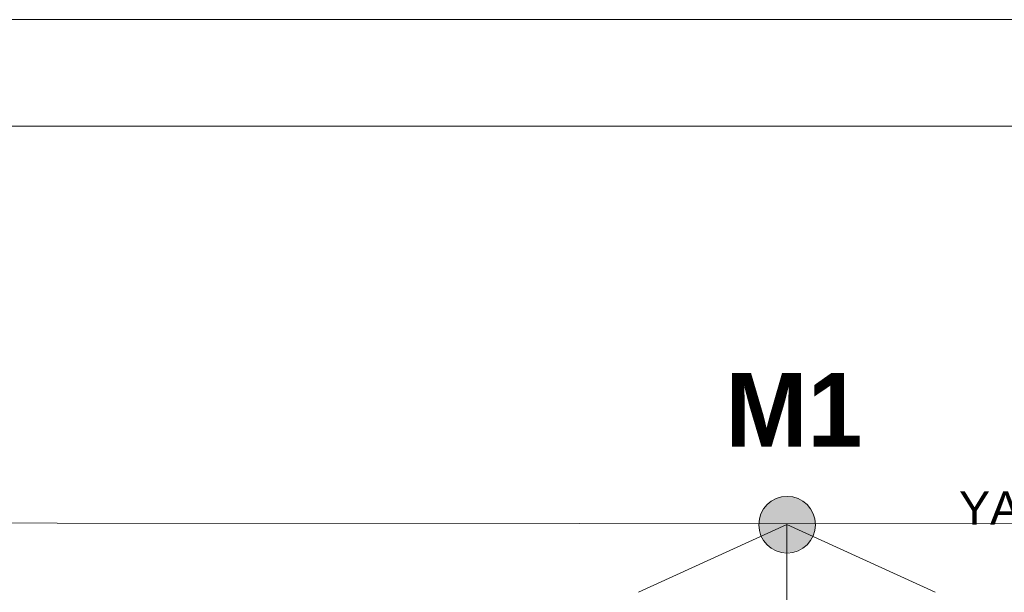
# Model space of a CAD drawing. Header units: millimetres. Extents: x 74583 to 75292, y 11361 to 11727.
# Tile 75 of 85: x 75204 to 75219, y 11718 to 11727. Entities that reach past the tile are written whole.
import ezdxf

# ---------------------------------------------------------------- set-up
doc = ezdxf.new("R2010")
doc.units = ezdxf.units.MM
doc.linetypes.add('1', pattern=[0])
doc.layers.add('C00-00-00', color=7, linetype='Continuous')
doc.layers.add('TEXT', color=7, linetype='Continuous')
doc.styles.add('do mapy w cm', font='verdana.TTF', dxfattribs={"height": 150})
doc.styles.get("Standard").update_dxf_attribs({"font": 'ARIAL.TTF'})

msp = doc.modelspace()

# ---------------------------------------------------------------- hatches: boundary and pattern name
at = {"layer": 'C00-00-00'}
h = msp.add_hatch(color=256, dxfattribs=at)
edge = h.paths.add_edge_path()
edge.add_ellipse((75215.484, 11719.428), major_axis=(0.439, 0), ratio=0.987952, start_angle=0, end_angle=360)

# ---------------------------------------------------------------- linework, layer by layer
at = {"layer": 'C00-00-00', "lineweight": 0}
for points in [[(75259.765, 11727.249), (75154.725, 11727.249), (75154.725, 11652.989), (75259.765, 11652.989)], [(75258.146, 11654.65), (75211.833, 11654.65), (75158.811, 11654.65), (75158.811, 11725.601), (75210.976, 11725.601), (75258.146, 11725.601)]]:
    msp.add_lwpolyline(points, close=True, dxfattribs=at)
for points in [[(75231.474, 11715.197), (75228.444, 11715.199), (75228.455, 11719.431), (75171.808, 11719.469), (75171.808, 11660.325), (75220.536, 11660.335), (75220.526, 11679.753), (75215.479, 11684.43)], [(75213.182, 11718.38), (75215.479, 11719.428)], [(75215.479, 11717.661), (75215.479, 11719.428)], [(75217.775, 11718.38), (75215.479, 11719.428)]]:
    msp.add_lwpolyline(points, dxfattribs=at)
msp.add_circle((75215.484, 11719.423), 0.439, dxfattribs=at)

# ---------------------------------------------------------------- texts
at = {"color": 7, "lineweight": 9, "insert": (75217.896, 11720.113), "char_height": 0.475, "width": 10.13664, "attachment_point": 1, "style": 'do mapy w cm'}
msp.add_mtext('\\A1;\\pxqc;{\\fArial|b0|i0|c238|p34;\\H1.0833x;YAKXS 4x25mm\\H0.923105x;{\\H0.75831x;\\S2^ ;}\\H1x; + FEZn 25x4\\PL= 21 m\\P\\pi12.794,l0,q*;\\H1.000004x; }', dxfattribs=at)
at = {"layer": 'TEXT', "color": 250, "linetype": '1', "lineweight": 13, "insert": (75214.53, 11721.772), "char_height": 1.14, "width": 2.40608, "attachment_point": 1}
msp.add_mtext('\\pxsm1;{\\fArtifakt Element|b1|i0|c238|p32;\\C256;M1 }', dxfattribs=at)

doc.saveas('drawing.dxf')
